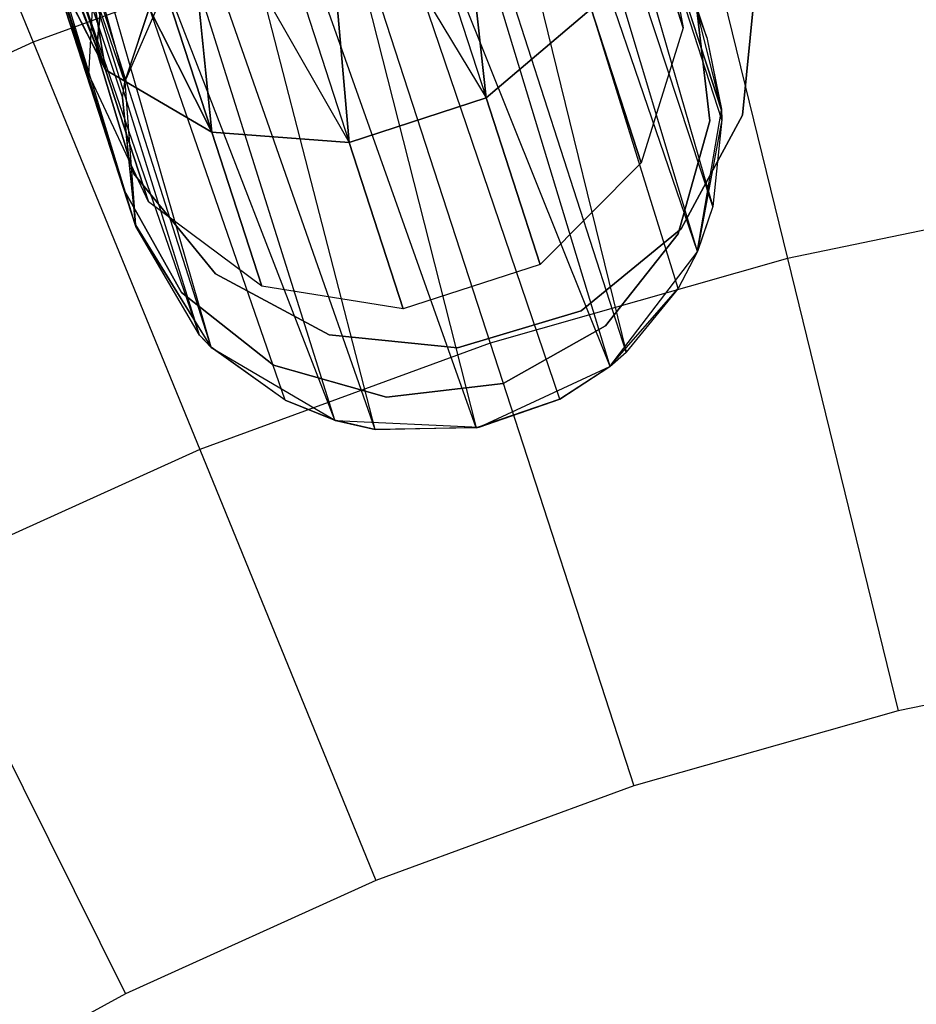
# Model space of a CAD drawing. Extents: x 0.3 to 7.1, y -3.38 to 3.38.
# Tile 162 of 256: x 3.11 to 3.41, y 1.1 to 1.43. Entities that reach past the tile are written whole.
import ezdxf

# ---------------------------------------------------------------- set-up
doc = ezdxf.new("R2010")
doc.units = 0
doc.header["$LTSCALE"] = 2.54
doc.layers.get('0').update_dxf_attribs({"linetype": 'CONTINUOUS'})

# ---------------------------------------------------------------- blocks, each defined once
blk = doc.blocks.new('SINGLES_B_BB_STL')
at = {"color": 0}
for p, q in [((3.242, 1.71029, 41.54115), (3.34063, 1.36806, 41.66237)), ((3.33868, 1.42423, 41.70038), (3.242, 1.71029, 41.54115)), ((3.34346, 1.40039, 41.68339), (3.242, 1.71029, 41.54115)), ((3.33868, 1.42423, 41.70038), (3.242, 1.71029, 41.54115)), ((3.34346, 1.40039, 41.68339), (3.242, 1.71029, 41.54115)), ((3.34366, 1.39691, 41.68102), (3.242, 1.71029, 41.54115)), ((3.34366, 1.39691, 41.68102), (3.242, 1.71029, 41.54115)), ((3.242, 1.71029, 41.54115), (3.34063, 1.36806, 41.66237)), ((3.06525, 1.69623, 41.62273), (3.14515, 1.40952, 41.73241)), ((3.06525, 1.69623, 41.62273), (3.14515, 1.40952, 41.73241)), ((3.34063, 1.36806, 41.66237), (3.23321, 1.69342, 41.51479)), ((3.34063, 1.36806, 41.66237), (3.23321, 1.69342, 41.51479)), ((3.33551, 1.35308, 41.65345), (3.23321, 1.69342, 41.51479)), ((3.33551, 1.35308, 41.65345), (3.23321, 1.69342, 41.51479)), ((3.22286, 1.68258, 41.50071), (3.31186, 1.31961, 41.6362)), ((3.33551, 1.35308, 41.65345), (3.22286, 1.68258, 41.50071)), ((3.33551, 1.35308, 41.65345), (3.22286, 1.68258, 41.50071)), ((3.32914, 1.34078, 41.64662), (3.22286, 1.68258, 41.50071)), ((3.32914, 1.34078, 41.64662), (3.22286, 1.68258, 41.50071)), ((3.22286, 1.68258, 41.50071), (3.31186, 1.31961, 41.6362)), ((3.05258, 1.67779, 41.59578), (3.14439, 1.40414, 41.72901)), ((3.14515, 1.40952, 41.73241), (3.05258, 1.67779, 41.59578)), ((3.1488, 1.36141, 41.69962), (3.05258, 1.67779, 41.59578)), ((3.1488, 1.36141, 41.69962), (3.05258, 1.67779, 41.59578)), ((3.05258, 1.67779, 41.59578), (3.14439, 1.40414, 41.72901)), ((3.14515, 1.40952, 41.73241), (3.05258, 1.67779, 41.59578)), ((3.31186, 1.31961, 41.6362), (3.19986, 1.66625, 41.48405)), ((3.31186, 1.31961, 41.6362), (3.19986, 1.66625, 41.48405)), ((3.30644, 1.31491, 41.63424), (3.19986, 1.66625, 41.48405)), ((3.30644, 1.31491, 41.63424), (3.19986, 1.66625, 41.48405)), ((3.1488, 1.36141, 41.69962), (3.05149, 1.66092, 41.56472)), ((3.1488, 1.36141, 41.69962), (3.05149, 1.66092, 41.56472)), ((3.17102, 1.65262, 41.47603), (3.2619, 1.29448, 41.63025)), ((3.30644, 1.31491, 41.63424), (3.17102, 1.65262, 41.47603)), ((3.30644, 1.31491, 41.63424), (3.17102, 1.65262, 41.47603)), ((3.28979, 1.30405, 41.63059), (3.17102, 1.65262, 41.47603)), ((3.28979, 1.30405, 41.63059), (3.17102, 1.65262, 41.47603)), ((3.17102, 1.65262, 41.47603), (3.2619, 1.29448, 41.63025)), ((3.16996, 1.32532, 41.67088), (3.05683, 1.6523, 41.54523)), ((3.16996, 1.32532, 41.67088), (3.05683, 1.6523, 41.54523)), ((3.1488, 1.36141, 41.69962), (3.05683, 1.6523, 41.54523)), ((3.1488, 1.36141, 41.69962), (3.05683, 1.6523, 41.54523)), ((3.17379, 1.32136, 41.66739), (3.07081, 1.64375, 41.52061)), ((3.17379, 1.32136, 41.66739), (3.07081, 1.64375, 41.52061)), ((3.16996, 1.32532, 41.67088), (3.07081, 1.64375, 41.52061)), ((3.16996, 1.32532, 41.67088), (3.07081, 1.64375, 41.52061)), ((3.2619, 1.29448, 41.63025), (3.13829, 1.64296, 41.47787)), ((3.2619, 1.29448, 41.63025), (3.13829, 1.64296, 41.47787)), ((3.2284, 1.294, 41.63722), (3.13829, 1.64296, 41.47787)), ((3.2284, 1.294, 41.63722), (3.13829, 1.64296, 41.47787)), ((3.21491, 1.29707, 41.6422), (3.08194, 1.64071, 41.50809)), ((3.19846, 1.30366, 41.65019), (3.08194, 1.64071, 41.50809)), ((3.21491, 1.29707, 41.6422), (3.08194, 1.64071, 41.50809)), ((3.19846, 1.30366, 41.65019), (3.08194, 1.64071, 41.50809)), ((3.17379, 1.32136, 41.66739), (3.08194, 1.64071, 41.50809)), ((3.17379, 1.32136, 41.66739), (3.08194, 1.64071, 41.50809)), ((3.2284, 1.294, 41.63722), (3.10729, 1.63903, 41.48944)), ((3.2284, 1.294, 41.63722), (3.10729, 1.63903, 41.48944)), ((3.21491, 1.29707, 41.6422), (3.10729, 1.63903, 41.48944)), ((3.21491, 1.29707, 41.6422), (3.10729, 1.63903, 41.48944)), ((3.06284, 1.5495, 5.06027), (3.1147, 1.42266, 5.19861)), ((3.06284, 1.5495, 5.06027), (3.1147, 1.42266, 5.19861)), ((3.26522, 1.40417, 13.94423), (3.25318, 1.51417, 13.86962)), ((3.25318, 1.51417, 14.39164), (3.26522, 1.40417, 14.31703)), ((3.26522, 1.40417, 13.94423), (3.25318, 1.51417, 13.86962)), ((3.25318, 1.51417, 14.39164), (3.26522, 1.40417, 14.31703)), ((3.10132, 1.50992, 13.96062), (3.1387, 1.41353, 13.9829)), ((3.10132, 1.50992, 13.96062), (3.1387, 1.41353, 13.9829)), ((3.10221, 1.5048, 14.31155), (3.1387, 1.41353, 14.27836)), ((3.10221, 1.5048, 14.31155), (3.1387, 1.41353, 14.27836)), ((3.10221, 1.5048, 13.94972), (3.1387, 1.41353, 13.9829)), ((3.10221, 1.5048, 13.94972), (3.1387, 1.41353, 13.9829)), ((3.23287, 1.50373, 13.86189), (3.26522, 1.40417, 13.94423)), ((3.23287, 1.50373, 13.86189), (3.26522, 1.40417, 13.94423)), ((3.23287, 1.50373, 14.39938), (3.26522, 1.40417, 14.31703)), ((3.23287, 1.50373, 14.39938), (3.26522, 1.40417, 14.31703)), ((3.1387, 1.41353, 13.9829), (3.10449, 1.50014, 13.93882)), ((3.10449, 1.50014, 14.32245), (3.1387, 1.41353, 14.27836)), ((3.10449, 1.50014, 14.32245), (3.1387, 1.41353, 14.27836)), ((3.1387, 1.41353, 13.9829), (3.10449, 1.50014, 13.93882)), ((3.11306, 1.49243, 13.91764), (3.1387, 1.41353, 13.9829)), ((3.11306, 1.49243, 13.91764), (3.1387, 1.41353, 13.9829)), ((3.11306, 1.49243, 14.34362), (3.1387, 1.41353, 14.27836)), ((3.11306, 1.49243, 14.34362), (3.1387, 1.41353, 14.27836)), ((3.2197, 1.38938, 13.94423), (3.21049, 1.49516, 13.85926)), ((3.21049, 1.49516, 13.85926), (3.26522, 1.40417, 13.94423)), ((3.21049, 1.49516, 13.85926), (3.26522, 1.40417, 13.94423)), ((3.21049, 1.49516, 14.40201), (3.26522, 1.40417, 14.31703)), ((3.21049, 1.49516, 14.40201), (3.26522, 1.40417, 14.31703)), ((3.21049, 1.49516, 14.40201), (3.2197, 1.38938, 14.31703)), ((3.2197, 1.38938, 13.94423), (3.21049, 1.49516, 13.85926)), ((3.21049, 1.49516, 14.40201), (3.2197, 1.38938, 14.31703)), ((3.3306, 1.49282, 5.19861), (3.36539, 1.35079, 5.32719)), ((3.3306, 1.49282, 5.19861), (3.36539, 1.35079, 5.32719)), ((3.18735, 1.48894, 13.86189), (3.2197, 1.38938, 13.94423)), ((3.18735, 1.48894, 13.86189), (3.2197, 1.38938, 13.94423)), ((3.18735, 1.48894, 14.39938), (3.2197, 1.38938, 14.31703)), ((3.18735, 1.48894, 14.39938), (3.2197, 1.38938, 14.31703)), ((3.12653, 1.48724, 13.89833), (3.1387, 1.41353, 13.9829)), ((3.12653, 1.48724, 13.89833), (3.1387, 1.41353, 13.9829)), ((3.12653, 1.48724, 13.89833), (3.17404, 1.39276, 13.95819)), ((3.12653, 1.48724, 13.89833), (3.17404, 1.39276, 13.95819)), ((3.1387, 1.41353, 14.27836), (3.12653, 1.48724, 14.36293)), ((3.1387, 1.41353, 14.27836), (3.12653, 1.48724, 14.36293)), ((3.17404, 1.39276, 14.30308), (3.12653, 1.48724, 14.36293)), ((3.17404, 1.39276, 14.30308), (3.12653, 1.48724, 14.36293)), ((3.14411, 1.48487, 13.88201), (3.17404, 1.39276, 13.95819)), ((3.14411, 1.48487, 13.88201), (3.17404, 1.39276, 13.95819)), ((3.17404, 1.39276, 14.30308), (3.14411, 1.48487, 14.37926)), ((3.17404, 1.39276, 14.30308), (3.14411, 1.48487, 14.37926)), ((3.17404, 1.39276, 13.95819), (3.16478, 1.48544, 13.86962)), ((3.16478, 1.48544, 13.86962), (3.2197, 1.38938, 13.94423)), ((3.16478, 1.48544, 13.86962), (3.2197, 1.38938, 13.94423)), ((3.16478, 1.48544, 14.39164), (3.2197, 1.38938, 14.31703)), ((3.16478, 1.48544, 14.39164), (3.2197, 1.38938, 14.31703)), ((3.16478, 1.48544, 14.39164), (3.17404, 1.39276, 14.30308)), ((3.17404, 1.39276, 13.95819), (3.16478, 1.48544, 13.86962)), ((3.16478, 1.48544, 14.39164), (3.17404, 1.39276, 14.30308)), ((3.32198, 1.47327, 14.08851), (3.3308, 1.42745, 14.07785)), ((3.32198, 1.47327, 14.17276), (3.3308, 1.42745, 14.18341)), ((3.32198, 1.47327, 14.08851), (3.3308, 1.42745, 14.07785)), ((3.32198, 1.47327, 14.17276), (3.3308, 1.42745, 14.18341)), ((3.3308, 1.42745, 14.07785), (3.31655, 1.47131, 13.9829)), ((3.3308, 1.42745, 14.07785), (3.31655, 1.47131, 13.9829)), ((3.31655, 1.47131, 14.27836), (3.3308, 1.42745, 14.18341)), ((3.31655, 1.47131, 14.27836), (3.3308, 1.42745, 14.18341)), ((3.14488, 1.3735, 14.22658), (3.11547, 1.46399, 14.22658)), ((3.11547, 1.46399, 14.02658), (3.14488, 1.3735, 14.02658)), ((3.11547, 1.46399, 14.02658), (3.14488, 1.3735, 14.02658)), ((3.14488, 1.3735, 14.22658), (3.11547, 1.46399, 14.22658)), ((3.13575, 1.42002, 41.9), (3.14005, 1.46273, 41.9)), ((3.14005, 1.46273, 41.7), (3.13575, 1.42002, 41.7)), ((3.14005, 1.46273, 41.7), (3.13575, 1.42002, 41.7)), ((3.13575, 1.42002, 41.9), (3.14005, 1.46273, 41.9)), ((3.22135, 1.46173, 5.19861), (3.1147, 1.42266, 5.19861)), ((3.22135, 1.46173, 5.19861), (3.1147, 1.42266, 5.19861)), ((3.22135, 1.46173, 5.19861), (3.26654, 1.32266, 5.32719)), ((3.22135, 1.46173, 5.19861), (3.26654, 1.32266, 5.32719)), ((3.13316, 1.41192, 14.08851), (3.13582, 1.45864, 14.09854)), ((3.13316, 1.41192, 14.17276), (3.13582, 1.45864, 14.16273)), ((3.13316, 1.41192, 14.08851), (3.13582, 1.45864, 14.09854)), ((3.13316, 1.41192, 14.17276), (3.13582, 1.45864, 14.16273)), ((3.16429, 1.45354, 41.90698), (3.14517, 1.40966, 41.90698)), ((3.16429, 1.45354, 41.90698), (3.14517, 1.40966, 41.90698)), ((3.16414, 1.45334, 41.75718), (3.14517, 1.40966, 41.90698)), ((3.16414, 1.45334, 41.75718), (3.14517, 1.40966, 41.90698)), ((3.12178, 1.44693, 14.24855), (3.1387, 1.41353, 14.27836)), ((3.1387, 1.41353, 13.9829), (3.12178, 1.44693, 14.01272)), ((3.13316, 1.41192, 14.08851), (3.12178, 1.44693, 14.01272)), ((3.1387, 1.41353, 13.9829), (3.12178, 1.44693, 14.01272)), ((3.13316, 1.41192, 14.08851), (3.12178, 1.44693, 14.01272)), ((3.12178, 1.44693, 14.24855), (3.1387, 1.41353, 14.27836)), ((3.12178, 1.44693, 14.24855), (3.13316, 1.41192, 14.17276)), ((3.12178, 1.44693, 14.24855), (3.13316, 1.41192, 14.17276)), ((3.34348, 1.40006, 41.90698), (3.32869, 1.44558, 41.90698)), ((3.34348, 1.40006, 41.90698), (3.32869, 1.44558, 41.90698)), ((3.35473, 1.44111, 41.9), (3.35043, 1.39841, 41.9)), ((3.35043, 1.39841, 41.7), (3.35473, 1.44111, 41.7)), ((3.35043, 1.39841, 41.7), (3.35473, 1.44111, 41.7)), ((3.35473, 1.44111, 41.9), (3.35043, 1.39841, 41.9)), ((3.14515, 1.40952, 41.73241), (3.15465, 1.43824, 41.74929)), ((3.14515, 1.40952, 41.73241), (3.15465, 1.43824, 41.74929)), ((3.15465, 1.43824, 41.74929), (3.14517, 1.40966, 41.90698)), ((3.15465, 1.43824, 41.74929), (3.14517, 1.40966, 41.90698)), ((3.30017, 1.43374, 13.95819), (3.26522, 1.40417, 13.94423)), ((3.26522, 1.40417, 14.31703), (3.30017, 1.43374, 14.30308)), ((3.30017, 1.43374, 13.95819), (3.26522, 1.40417, 13.94423)), ((3.26522, 1.40417, 14.31703), (3.30017, 1.43374, 14.30308)), ((3.31681, 1.38254, 14.06902), (3.30017, 1.43374, 13.95819)), ((3.31681, 1.38254, 14.06902), (3.30017, 1.43374, 13.95819)), ((3.30017, 1.43374, 14.30308), (3.31681, 1.38254, 14.19224)), ((3.30017, 1.43374, 14.30308), (3.31681, 1.38254, 14.19224)), ((3.33509, 1.4353, 14.22658), (3.33967, 1.39655, 14.22658)), ((3.33967, 1.39655, 14.02658), (3.33509, 1.4353, 14.02658)), ((3.33967, 1.39655, 14.02658), (3.33509, 1.4353, 14.02658)), ((3.33509, 1.4353, 14.22658), (3.33967, 1.39655, 14.22658)), ((3.33533, 1.43297, 41.70694), (3.33868, 1.42423, 41.70038)), ((3.33533, 1.43297, 41.70694), (3.33868, 1.42423, 41.70038)), ((3.33533, 1.43297, 41.70694), (3.34348, 1.40006, 41.90698)), ((3.33533, 1.43297, 41.70694), (3.34348, 1.40006, 41.90698)), ((3.3308, 1.42745, 14.07785), (3.31681, 1.38254, 14.06902)), ((3.3308, 1.42745, 14.18341), (3.31681, 1.38254, 14.19224)), ((3.3308, 1.42745, 14.07785), (3.31681, 1.38254, 14.06902)), ((3.3308, 1.42745, 14.18341), (3.31681, 1.38254, 14.19224)), ((3.3308, 1.42745, 14.18341), (3.3308, 1.42745, 14.07785)), ((3.3308, 1.42745, 14.18341), (3.3308, 1.42745, 14.07785)), ((3.33868, 1.42423, 41.70038), (3.34346, 1.40039, 41.68339)), ((3.33868, 1.42423, 41.70038), (3.34348, 1.40006, 41.90698)), ((3.33868, 1.42423, 41.70038), (3.34346, 1.40039, 41.68339)), ((3.33868, 1.42423, 41.70038), (3.34348, 1.40006, 41.90698)), ((3.1147, 1.42266, 5.19861), (3.01122, 1.37583, 5.19861)), ((3.1147, 1.42266, 5.19861), (3.01122, 1.37583, 5.19861)), ((3.1147, 1.42266, 5.19861), (3.17003, 1.28731, 5.32719)), ((3.1147, 1.42266, 5.19861), (3.17003, 1.28731, 5.32719)), ((3.14812, 1.37892, 41.9), (3.13575, 1.42002, 41.9)), ((3.13575, 1.42002, 41.7), (3.14812, 1.37892, 41.7)), ((3.13575, 1.42002, 41.7), (3.14812, 1.37892, 41.7)), ((3.13575, 1.42002, 41.7), (3.13575, 1.42002, 41.9)), ((3.14812, 1.37892, 41.9), (3.13575, 1.42002, 41.9)), ((3.13575, 1.42002, 41.7), (3.13575, 1.42002, 41.9)), ((3.15295, 1.36966, 14.07785), (3.13316, 1.41192, 14.08851)), ((3.15295, 1.36966, 14.18341), (3.13316, 1.41192, 14.17276)), ((3.13316, 1.41192, 14.17276), (3.13316, 1.41192, 14.08851)), ((3.15295, 1.36966, 14.07785), (3.13316, 1.41192, 14.08851)), ((3.13316, 1.41192, 14.17276), (3.13316, 1.41192, 14.08851)), ((3.15295, 1.36966, 14.18341), (3.13316, 1.41192, 14.17276)), ((3.17404, 1.39276, 13.95819), (3.1387, 1.41353, 13.9829)), ((3.1387, 1.41353, 14.27836), (3.17404, 1.39276, 14.30308)), ((3.15295, 1.36966, 14.07785), (3.1387, 1.41353, 13.9829)), ((3.17404, 1.39276, 13.95819), (3.1387, 1.41353, 13.9829)), ((3.15295, 1.36966, 14.07785), (3.1387, 1.41353, 13.9829)), ((3.1387, 1.41353, 14.27836), (3.17404, 1.39276, 14.30308)), ((3.1387, 1.41353, 14.27836), (3.15295, 1.36966, 14.18341)), ((3.1387, 1.41353, 14.27836), (3.15295, 1.36966, 14.18341)), ((3.14439, 1.40414, 41.72901), (3.14515, 1.40952, 41.73241)), ((3.14439, 1.40414, 41.72901), (3.14515, 1.40952, 41.73241)), ((3.14515, 1.40952, 41.73241), (3.14517, 1.40966, 41.90698)), ((3.14515, 1.40952, 41.73241), (3.14517, 1.40966, 41.90698)), ((3.14515, 1.40952, 41.73241), (3.14864, 1.36192, 41.90698)), ((3.14515, 1.40952, 41.73241), (3.14864, 1.36192, 41.90698)), ((3.14517, 1.40966, 41.90698), (3.14864, 1.36192, 41.90698)), ((3.14517, 1.40966, 41.90698), (3.14864, 1.36192, 41.90698)), ((3.1488, 1.36141, 41.69962), (3.14439, 1.40414, 41.72901)), ((3.14439, 1.40414, 41.72901), (3.14864, 1.36192, 41.90698)), ((3.14439, 1.40414, 41.72901), (3.14864, 1.36192, 41.90698)), ((3.1488, 1.36141, 41.69962), (3.14439, 1.40414, 41.72901)), ((3.26522, 1.40417, 13.94423), (3.2197, 1.38938, 13.94423)), ((3.2197, 1.38938, 14.31703), (3.26522, 1.40417, 14.31703)), ((3.26522, 1.40417, 13.94423), (3.2197, 1.38938, 13.94423)), ((3.2197, 1.38938, 14.31703), (3.26522, 1.40417, 14.31703)), ((3.2832, 1.34883, 14.06404), (3.26522, 1.40417, 13.94423)), ((3.2832, 1.34883, 14.06404), (3.26522, 1.40417, 13.94423)), ((3.26522, 1.40417, 14.31703), (3.2832, 1.34883, 14.19723)), ((3.26522, 1.40417, 14.31703), (3.2832, 1.34883, 14.19723)), ((3.35043, 1.39841, 41.9), (3.33012, 1.3606, 41.9)), ((3.33012, 1.3606, 41.7), (3.35043, 1.39841, 41.7)), ((3.33012, 1.3606, 41.7), (3.35043, 1.39841, 41.7)), ((3.35043, 1.39841, 41.9), (3.33012, 1.3606, 41.9)), ((3.33542, 1.35288, 41.90698), (3.34348, 1.40006, 41.90698)), ((3.33542, 1.35288, 41.90698), (3.34348, 1.40006, 41.90698)), ((3.34346, 1.40039, 41.68339), (3.34366, 1.39691, 41.68102)), ((3.34346, 1.40039, 41.68339), (3.34366, 1.39691, 41.68102)), ((3.34346, 1.40039, 41.68339), (3.34348, 1.40006, 41.90698)), ((3.34346, 1.40039, 41.68339), (3.34348, 1.40006, 41.90698)), ((3.34366, 1.39691, 41.68102), (3.34348, 1.40006, 41.90698)), ((3.34366, 1.39691, 41.68102), (3.34348, 1.40006, 41.90698)), ((3.35043, 1.39841, 41.7), (3.35043, 1.39841, 41.9)), ((3.35043, 1.39841, 41.7), (3.35043, 1.39841, 41.9)), ((3.33967, 1.39655, 14.22658), (3.32908, 1.359, 14.22658)), ((3.32908, 1.359, 14.02658), (3.33967, 1.39655, 14.02658)), ((3.32908, 1.359, 14.02658), (3.33967, 1.39655, 14.02658)), ((3.33967, 1.39655, 14.22658), (3.32908, 1.359, 14.22658)), ((3.34366, 1.39691, 41.68102), (3.33542, 1.35288, 41.90698)), ((3.34366, 1.39691, 41.68102), (3.33542, 1.35288, 41.90698)), ((3.33967, 1.39655, 14.02658), (3.33967, 1.39655, 14.22658)), ((3.33967, 1.39655, 14.02658), (3.33967, 1.39655, 14.22658)), ((3.34366, 1.39691, 41.68102), (3.34063, 1.36806, 41.66237)), ((3.34366, 1.39691, 41.68102), (3.34063, 1.36806, 41.66237)), ((3.2197, 1.38938, 13.94423), (3.17404, 1.39276, 13.95819)), ((3.17404, 1.39276, 14.30308), (3.2197, 1.38938, 14.31703)), ((3.19067, 1.34156, 14.06902), (3.17404, 1.39276, 13.95819)), ((3.2197, 1.38938, 13.94423), (3.17404, 1.39276, 13.95819)), ((3.19067, 1.34156, 14.06902), (3.17404, 1.39276, 13.95819)), ((3.17404, 1.39276, 14.30308), (3.2197, 1.38938, 14.31703)), ((3.17404, 1.39276, 14.30308), (3.19067, 1.34156, 14.19224)), ((3.17404, 1.39276, 14.30308), (3.19067, 1.34156, 14.19224)), ((3.23768, 1.33404, 14.06404), (3.2197, 1.38938, 13.94423)), ((3.23768, 1.33404, 14.06404), (3.2197, 1.38938, 13.94423)), ((3.2197, 1.38938, 14.31703), (3.23768, 1.33404, 14.19723)), ((3.2197, 1.38938, 14.31703), (3.23768, 1.33404, 14.19723)), ((3.31681, 1.38254, 14.06902), (3.2832, 1.34883, 14.06404)), ((3.31681, 1.38254, 14.19224), (3.2832, 1.34883, 14.19723)), ((3.31681, 1.38254, 14.06902), (3.2832, 1.34883, 14.06404)), ((3.31681, 1.38254, 14.19224), (3.2832, 1.34883, 14.19723)), ((3.31681, 1.38254, 14.19224), (3.31681, 1.38254, 14.06902)), ((3.31681, 1.38254, 14.19224), (3.31681, 1.38254, 14.06902)), ((3.17527, 1.34569, 41.9), (3.14812, 1.37892, 41.9)), ((3.14812, 1.37892, 41.7), (3.17527, 1.34569, 41.7)), ((3.14812, 1.37892, 41.7), (3.17527, 1.34569, 41.7)), ((3.14812, 1.37892, 41.7), (3.14812, 1.37892, 41.9)), ((3.17527, 1.34569, 41.9), (3.14812, 1.37892, 41.9)), ((3.14812, 1.37892, 41.7), (3.14812, 1.37892, 41.9)), ((3.16394, 1.33945, 14.22658), (3.14488, 1.3735, 14.22658)), ((3.14488, 1.3735, 14.02658), (3.16394, 1.33945, 14.02658)), ((3.14488, 1.3735, 14.22658), (3.14488, 1.3735, 14.02658)), ((3.14488, 1.3735, 14.02658), (3.16394, 1.33945, 14.02658)), ((3.14488, 1.3735, 14.22658), (3.14488, 1.3735, 14.02658)), ((3.16394, 1.33945, 14.22658), (3.14488, 1.3735, 14.22658)), ((3.46606, 1.37154, 5.32719), (3.36539, 1.35079, 5.32719)), ((3.46606, 1.37154, 5.32719), (3.36539, 1.35079, 5.32719)), ((3.19067, 1.34156, 14.06902), (3.15295, 1.36966, 14.07785)), ((3.19067, 1.34156, 14.19224), (3.15295, 1.36966, 14.18341)), ((3.15295, 1.36966, 14.18341), (3.15295, 1.36966, 14.07785)), ((3.19067, 1.34156, 14.06902), (3.15295, 1.36966, 14.07785)), ((3.15295, 1.36966, 14.18341), (3.15295, 1.36966, 14.07785)), ((3.19067, 1.34156, 14.19224), (3.15295, 1.36966, 14.18341)), ((3.34063, 1.36806, 41.66237), (3.33542, 1.35288, 41.90698)), ((3.34063, 1.36806, 41.66237), (3.33542, 1.35288, 41.90698)), ((3.34063, 1.36806, 41.66237), (3.33551, 1.35308, 41.65345)), ((3.34063, 1.36806, 41.66237), (3.33551, 1.35308, 41.65345)), ((3.14864, 1.36192, 41.90698), (3.17389, 1.32126, 41.90698)), ((3.1488, 1.36141, 41.69962), (3.14864, 1.36192, 41.90698)), ((3.14864, 1.36192, 41.90698), (3.17389, 1.32126, 41.90698)), ((3.1488, 1.36141, 41.69962), (3.14864, 1.36192, 41.90698)), ((3.16996, 1.32532, 41.67088), (3.1488, 1.36141, 41.69962)), ((3.1488, 1.36141, 41.69962), (3.17389, 1.32126, 41.90698)), ((3.1488, 1.36141, 41.69962), (3.17389, 1.32126, 41.90698)), ((3.16996, 1.32532, 41.67088), (3.1488, 1.36141, 41.69962)), ((3.33012, 1.3606, 41.9), (3.29688, 1.33344, 41.9)), ((3.29688, 1.33344, 41.7), (3.33012, 1.3606, 41.7)), ((3.29688, 1.33344, 41.7), (3.33012, 1.3606, 41.7)), ((3.33012, 1.3606, 41.9), (3.29688, 1.33344, 41.9)), ((3.32908, 1.359, 14.22658), (3.30493, 1.32836, 14.22658)), ((3.30493, 1.32836, 14.02658), (3.32908, 1.359, 14.02658)), ((3.30493, 1.32836, 14.02658), (3.32908, 1.359, 14.02658)), ((3.32908, 1.359, 14.22658), (3.30493, 1.32836, 14.22658)), ((3.32908, 1.359, 14.02658), (3.32908, 1.359, 14.22658)), ((3.32908, 1.359, 14.02658), (3.32908, 1.359, 14.22658)), ((3.33012, 1.3606, 41.7), (3.33012, 1.3606, 41.9)), ((3.33012, 1.3606, 41.7), (3.33012, 1.3606, 41.9)), ((3.30636, 1.31485, 41.90698), (3.33542, 1.35288, 41.90698)), ((3.30636, 1.31485, 41.90698), (3.33542, 1.35288, 41.90698)), ((3.33551, 1.35308, 41.65345), (3.32914, 1.34078, 41.64662)), ((3.33551, 1.35308, 41.65345), (3.32914, 1.34078, 41.64662)), ((3.33542, 1.35288, 41.90698), (3.32914, 1.34078, 41.64662)), ((3.33542, 1.35288, 41.90698), (3.32914, 1.34078, 41.64662)), ((3.33542, 1.35288, 41.90698), (3.33551, 1.35308, 41.65345)), ((3.33542, 1.35288, 41.90698), (3.33551, 1.35308, 41.65345)), ((3.2832, 1.34883, 14.06404), (3.23768, 1.33404, 14.06404)), ((3.2832, 1.34883, 14.19723), (3.23768, 1.33404, 14.19723)), ((3.2832, 1.34883, 14.06404), (3.23768, 1.33404, 14.06404)), ((3.2832, 1.34883, 14.19723), (3.23768, 1.33404, 14.19723)), ((3.36539, 1.35079, 5.32719), (3.26654, 1.32266, 5.32719)), ((3.36539, 1.35079, 5.32719), (3.26654, 1.32266, 5.32719)), ((3.2832, 1.34883, 14.19723), (3.2832, 1.34883, 14.06404)), ((3.2832, 1.34883, 14.19723), (3.2832, 1.34883, 14.06404)), ((3.36539, 1.35079, 5.32719), (3.40221, 1.2005, 5.4454)), ((3.36539, 1.35079, 5.32719), (3.40221, 1.2005, 5.4454)), ((3.21308, 1.32537, 41.9), (3.17527, 1.34569, 41.9)), ((3.17527, 1.34569, 41.7), (3.21308, 1.32537, 41.7)), ((3.17527, 1.34569, 41.7), (3.21308, 1.32537, 41.7)), ((3.17527, 1.34569, 41.7), (3.17527, 1.34569, 41.9)), ((3.21308, 1.32537, 41.9), (3.17527, 1.34569, 41.9)), ((3.17527, 1.34569, 41.7), (3.17527, 1.34569, 41.9)), ((3.19458, 1.3153, 14.22658), (3.16394, 1.33945, 14.22658)), ((3.16394, 1.33945, 14.02658), (3.19458, 1.3153, 14.02658)), ((3.16394, 1.33945, 14.02658), (3.19458, 1.3153, 14.02658)), ((3.16394, 1.33945, 14.02658), (3.16394, 1.33945, 14.22658)), ((3.19458, 1.3153, 14.22658), (3.16394, 1.33945, 14.22658)), ((3.16394, 1.33945, 14.02658), (3.16394, 1.33945, 14.22658)), ((3.23768, 1.33404, 14.06404), (3.19067, 1.34156, 14.06902)), ((3.23768, 1.33404, 14.19723), (3.19067, 1.34156, 14.19224)), ((3.19067, 1.34156, 14.19224), (3.19067, 1.34156, 14.06902)), ((3.23768, 1.33404, 14.06404), (3.19067, 1.34156, 14.06902)), ((3.19067, 1.34156, 14.19224), (3.19067, 1.34156, 14.06902)), ((3.23768, 1.33404, 14.19723), (3.19067, 1.34156, 14.19224)), ((3.30636, 1.31485, 41.90698), (3.32914, 1.34078, 41.64662)), ((3.30636, 1.31485, 41.90698), (3.32914, 1.34078, 41.64662)), ((3.32914, 1.34078, 41.64662), (3.31186, 1.31961, 41.6362)), ((3.32914, 1.34078, 41.64662), (3.31186, 1.31961, 41.6362)), ((3.23768, 1.33404, 14.19723), (3.23768, 1.33404, 14.06404)), ((3.23768, 1.33404, 14.19723), (3.23768, 1.33404, 14.06404)), ((3.29688, 1.33344, 41.9), (3.25578, 1.32107, 41.9)), ((3.25578, 1.32107, 41.7), (3.29688, 1.33344, 41.7)), ((3.25578, 1.32107, 41.7), (3.29688, 1.33344, 41.7)), ((3.29688, 1.33344, 41.9), (3.25578, 1.32107, 41.9)), ((3.29688, 1.33344, 41.7), (3.29688, 1.33344, 41.9)), ((3.29688, 1.33344, 41.7), (3.29688, 1.33344, 41.9)), ((3.17379, 1.32136, 41.66739), (3.16996, 1.32532, 41.67088)), ((3.17379, 1.32136, 41.66739), (3.16996, 1.32532, 41.67088)), ((3.17389, 1.32126, 41.90698), (3.16996, 1.32532, 41.67088)), ((3.17389, 1.32126, 41.90698), (3.16996, 1.32532, 41.67088)), ((3.25578, 1.32107, 41.9), (3.21308, 1.32537, 41.9)), ((3.21308, 1.32537, 41.7), (3.25578, 1.32107, 41.7)), ((3.21308, 1.32537, 41.7), (3.25578, 1.32107, 41.7)), ((3.21308, 1.32537, 41.7), (3.21308, 1.32537, 41.9)), ((3.25578, 1.32107, 41.9), (3.21308, 1.32537, 41.9)), ((3.21308, 1.32537, 41.7), (3.21308, 1.32537, 41.9)), ((3.30493, 1.32836, 14.22658), (3.27088, 1.30929, 14.22658)), ((3.27088, 1.30929, 14.02658), (3.30493, 1.32836, 14.02658)), ((3.27088, 1.30929, 14.02658), (3.30493, 1.32836, 14.02658)), ((3.30493, 1.32836, 14.22658), (3.27088, 1.30929, 14.22658)), ((3.30493, 1.32836, 14.02658), (3.30493, 1.32836, 14.22658)), ((3.30493, 1.32836, 14.02658), (3.30493, 1.32836, 14.22658)), ((3.26654, 1.32266, 5.32719), (3.17003, 1.28731, 5.32719)), ((3.26654, 1.32266, 5.32719), (3.17003, 1.28731, 5.32719)), ((3.26654, 1.32266, 5.32719), (3.31435, 1.17551, 5.4454)), ((3.26654, 1.32266, 5.32719), (3.31435, 1.17551, 5.4454)), ((3.19846, 1.30366, 41.65019), (3.17379, 1.32136, 41.66739)), ((3.17379, 1.32136, 41.66739), (3.17389, 1.32126, 41.90698)), ((3.17379, 1.32136, 41.66739), (3.17389, 1.32126, 41.90698)), ((3.19846, 1.30366, 41.65019), (3.17379, 1.32136, 41.66739)), ((3.17389, 1.32126, 41.90698), (3.21515, 1.297, 41.90698)), ((3.19846, 1.30366, 41.65019), (3.17389, 1.32126, 41.90698)), ((3.19846, 1.30366, 41.65019), (3.17389, 1.32126, 41.90698)), ((3.17389, 1.32126, 41.90698), (3.21515, 1.297, 41.90698)), ((3.25578, 1.32107, 41.7), (3.25578, 1.32107, 41.9)), ((3.25578, 1.32107, 41.7), (3.25578, 1.32107, 41.9)), ((3.30636, 1.31485, 41.90698), (3.31186, 1.31961, 41.6362)), ((3.30636, 1.31485, 41.90698), (3.31186, 1.31961, 41.6362)), ((3.31186, 1.31961, 41.6362), (3.30644, 1.31491, 41.63424)), ((3.31186, 1.31961, 41.6362), (3.30644, 1.31491, 41.63424)), ((3.23214, 1.30471, 14.22658), (3.19458, 1.3153, 14.22658)), ((3.19458, 1.3153, 14.02658), (3.23214, 1.30471, 14.02658)), ((3.19458, 1.3153, 14.02658), (3.23214, 1.30471, 14.02658)), ((3.19458, 1.3153, 14.02658), (3.19458, 1.3153, 14.22658)), ((3.23214, 1.30471, 14.22658), (3.19458, 1.3153, 14.22658)), ((3.19458, 1.3153, 14.02658), (3.19458, 1.3153, 14.22658)), ((3.26296, 1.29468, 41.90698), (3.30636, 1.31485, 41.90698)), ((3.26296, 1.29468, 41.90698), (3.30636, 1.31485, 41.90698)), ((3.30644, 1.31491, 41.63424), (3.28979, 1.30405, 41.63059)), ((3.30644, 1.31491, 41.63424), (3.28979, 1.30405, 41.63059)), ((3.28979, 1.30405, 41.63059), (3.30636, 1.31485, 41.90698)), ((3.28979, 1.30405, 41.63059), (3.30636, 1.31485, 41.90698)), ((3.30644, 1.31491, 41.63424), (3.30636, 1.31485, 41.90698)), ((3.30644, 1.31491, 41.63424), (3.30636, 1.31485, 41.90698)), ((3.27088, 1.30929, 14.22658), (3.23214, 1.30471, 14.22658)), ((3.23214, 1.30471, 14.02658), (3.27088, 1.30929, 14.02658)), ((3.23214, 1.30471, 14.02658), (3.27088, 1.30929, 14.02658)), ((3.27088, 1.30929, 14.22658), (3.23214, 1.30471, 14.22658)), ((3.27088, 1.30929, 14.02658), (3.27088, 1.30929, 14.22658)), ((3.27088, 1.30929, 14.02658), (3.27088, 1.30929, 14.22658)), ((3.21491, 1.29707, 41.6422), (3.19846, 1.30366, 41.65019)), ((3.19846, 1.30366, 41.65019), (3.21515, 1.297, 41.90698)), ((3.19846, 1.30366, 41.65019), (3.21515, 1.297, 41.90698)), ((3.21491, 1.29707, 41.6422), (3.19846, 1.30366, 41.65019)), ((3.23214, 1.30471, 14.02658), (3.23214, 1.30471, 14.22658)), ((3.23214, 1.30471, 14.02658), (3.23214, 1.30471, 14.22658)), ((3.28979, 1.30405, 41.63059), (3.2619, 1.29448, 41.63025)), ((3.28979, 1.30405, 41.63059), (3.2619, 1.29448, 41.63025)), ((3.26296, 1.29468, 41.90698), (3.28979, 1.30405, 41.63059)), ((3.26296, 1.29468, 41.90698), (3.28979, 1.30405, 41.63059)), ((3.2284, 1.294, 41.63722), (3.21491, 1.29707, 41.6422)), ((3.21491, 1.29707, 41.6422), (3.21515, 1.297, 41.90698)), ((3.21491, 1.29707, 41.6422), (3.21515, 1.297, 41.90698)), ((3.2284, 1.294, 41.63722), (3.21491, 1.29707, 41.6422)), ((3.21515, 1.297, 41.90698), (3.26296, 1.29468, 41.90698)), ((3.21515, 1.297, 41.90698), (3.2284, 1.294, 41.63722)), ((3.21515, 1.297, 41.90698), (3.26296, 1.29468, 41.90698)), ((3.21515, 1.297, 41.90698), (3.2284, 1.294, 41.63722)), ((3.2284, 1.294, 41.63722), (3.26296, 1.29468, 41.90698)), ((3.2284, 1.294, 41.63722), (3.26296, 1.29468, 41.90698)), ((3.2619, 1.29448, 41.63025), (3.2284, 1.294, 41.63722)), ((3.2619, 1.29448, 41.63025), (3.2284, 1.294, 41.63722)), ((3.2619, 1.29448, 41.63025), (3.26296, 1.29468, 41.90698)), ((3.2619, 1.29448, 41.63025), (3.26296, 1.29468, 41.90698)), ((3.17003, 1.28731, 5.32719), (3.0764, 1.24493, 5.32719)), ((3.17003, 1.28731, 5.32719), (3.0764, 1.24493, 5.32719)), ((3.17003, 1.28731, 5.32719), (3.22858, 1.14409, 5.4454)), ((3.17003, 1.28731, 5.32719), (3.22858, 1.14409, 5.4454)), ((3.0764, 1.24493, 5.32719), (3.14537, 1.10642, 5.4454)), ((3.0764, 1.24493, 5.32719), (3.14537, 1.10642, 5.4454)), ((3.49167, 1.21894, 5.4454), (3.40221, 1.2005, 5.4454)), ((3.49167, 1.21894, 5.4454), (3.40221, 1.2005, 5.4454)), ((3.40221, 1.2005, 5.4454), (3.31435, 1.17551, 5.4454)), ((3.40221, 1.2005, 5.4454), (3.31435, 1.17551, 5.4454)), ((3.31435, 1.17551, 5.4454), (3.22858, 1.14409, 5.4454)), ((3.31435, 1.17551, 5.4454), (3.22858, 1.14409, 5.4454)), ((3.22858, 1.14409, 5.4454), (3.14537, 1.10642, 5.4454)), ((3.22858, 1.14409, 5.4454), (3.14537, 1.10642, 5.4454)), ((3.14537, 1.10642, 5.4454), (3.06516, 1.06271, 5.4454)), ((3.14537, 1.10642, 5.4454), (3.06516, 1.06271, 5.4454))]:
    blk.add_line(p, q, dxfattribs=at)

msp = doc.modelspace()

# ---------------------------------------------------------------- block references
at = {"color": 0}
msp.add_blockref('SINGLES_B_BB_STL', (0, 0), dxfattribs=at)

doc.saveas('drawing.dxf')
